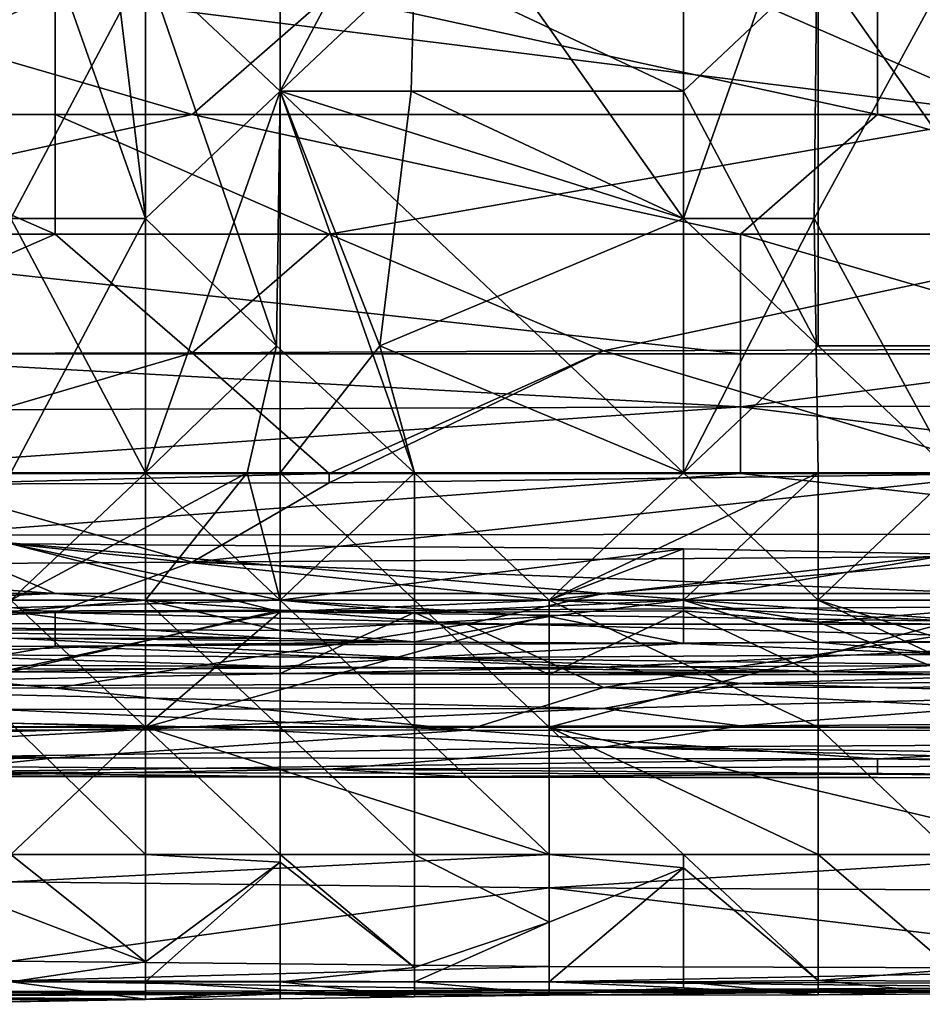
# Model space of a CAD drawing. Extents: x -1.1 to 1.1, y -0.36 to 0.36.
# Tile 38 of 256: x -0.8859 to -0.8564, y -0.3448 to -0.3127. Entities that reach past the tile are written whole.
import ezdxf

# ---------------------------------------------------------------- set-up
doc = ezdxf.new("R2010")
doc.units = 0

msp = doc.modelspace()

# ---------------------------------------------------------------- linework, layer by layer
for points in [[(-0.881755, -0.310901, 0.216204), (-0.877366, -0.315051, 0.217769), (-0.877366, -0.302601, 0.217575)], [(-0.872976, -0.306751, 0.218756), (-0.877366, -0.302601, 0.217575), (-0.877366, -0.315051, 0.217769)], [(-0.886145, -0.306751, 0.204596), (-0.882761, -0.310901, 0.206778), (-0.881755, -0.319201, 0.207494)], [(-0.881755, -0.319201, 0.207494), (-0.886145, -0.327502, 0.205019), (-0.886145, -0.306751, 0.204596)], [(-0.881755, -0.310901, 0.207298), (-0.877366, -0.306751, 0.209131), (-0.877366, -0.315051, 0.209178)], [(-0.877366, -0.306751, 0.209131), (-0.872976, -0.310901, 0.210493), (-0.877366, -0.315051, 0.209178)], [(-0.877366, -0.315051, 0.217769), (-0.864197, -0.319201, 0.220941), (-0.872976, -0.306751, 0.218756)], [(-0.864197, -0.315051, 0.212901), (-0.872976, -0.310901, 0.210493), (-0.864197, -0.306751, 0.212917)], [(-0.864197, -0.319201, 0.220941), (-0.859807, -0.306751, 0.2217), (-0.872976, -0.306751, 0.218756)], [(-0.864197, -0.306751, 0.212917), (-0.859807, -0.310901, 0.213852), (-0.864197, -0.315051, 0.212901)], [(-0.859807, -0.306751, 0.2217), (-0.864197, -0.319201, 0.220941), (-0.859941, -0.319201, 0.221806)], [(-0.859941, -0.319201, 0.221806), (-0.855417, -0.310901, 0.222511), (-0.859807, -0.306751, 0.2217)], [(-0.886145, -0.319201, 0.214629), (-0.881755, -0.310901, 0.216204), (-0.886145, -0.310901, 0.214207)], [(-0.886145, -0.319201, 0.214629), (-0.881755, -0.319201, 0.21658), (-0.881755, -0.310901, 0.216204)], [(-0.881755, -0.319201, 0.207494), (-0.882761, -0.310901, 0.206778), (-0.881755, -0.310901, 0.207298)], [(-0.881755, -0.319201, 0.207494), (-0.881755, -0.310901, 0.207298), (-0.877366, -0.315051, 0.209178)], [(-0.877366, -0.315051, 0.217769), (-0.881755, -0.310901, 0.216204), (-0.877476, -0.323351, 0.218049)], [(-0.881755, -0.310901, 0.216204), (-0.881755, -0.319201, 0.21658), (-0.877476, -0.323351, 0.218049)], [(-0.873089, -0.315051, 0.210535), (-0.877366, -0.315051, 0.209178), (-0.872976, -0.310901, 0.210493)], [(-0.872976, -0.310901, 0.210493), (-0.864197, -0.315051, 0.212901), (-0.873089, -0.315051, 0.210535)], [(-0.864197, -0.315051, 0.212901), (-0.859807, -0.310901, 0.213852), (-0.859807, -0.323351, 0.214034)], [(-0.859941, -0.319201, 0.221806), (-0.855417, -0.327502, 0.222691), (-0.855417, -0.310901, 0.222511)], [(-0.859807, -0.310901, 0.213852), (-0.851028, -0.323351, 0.215517), (-0.859807, -0.323351, 0.214034)], [(-0.851028, -0.323351, 0.215517), (-0.859807, -0.310901, 0.213852), (-0.851028, -0.310901, 0.21544)], [(-0.893641, -0.315807, 0.265201), (-0.911525, -0.311901, 0.264813), (-0.884699, -0.311901, 0.264825)], [(-0.898112, -0.315807, 0.379827), (-0.880228, -0.315807, 0.37968), (-0.893641, -0.311901, 0.381381)], [(-0.893641, -0.311901, 0.381381), (-0.880228, -0.315807, 0.37968), (-0.875757, -0.311901, 0.381267)], [(-0.884699, -0.311901, 0.264825), (-0.884699, -0.315807, 0.265225), (-0.893641, -0.315807, 0.265201)], [(-0.862343, -0.311901, 0.264771), (-0.853401, -0.315807, 0.265193), (-0.884699, -0.311901, 0.264825)], [(-0.853401, -0.315807, 0.265193), (-0.884699, -0.315807, 0.265225), (-0.884699, -0.311901, 0.264825)], [(-0.880228, -0.315807, 0.37968), (-0.857872, -0.315807, 0.379542), (-0.875757, -0.311901, 0.381267)], [(-0.857872, -0.315807, 0.379542), (-0.857872, -0.311901, 0.381109), (-0.875757, -0.311901, 0.381267)], [(-0.862343, -0.311901, 0.264771), (-0.835517, -0.311901, 0.264736), (-0.853401, -0.315807, 0.265193)], [(-0.839988, -0.315807, 0.379359), (-0.831046, -0.311901, 0.380858), (-0.857872, -0.311901, 0.381109)], [(-0.839988, -0.315807, 0.379359), (-0.857872, -0.311901, 0.381109), (-0.857872, -0.315807, 0.379542)], [(-0.881755, -0.319201, 0.207494), (-0.877366, -0.315051, 0.209178), (-0.881755, -0.327502, 0.207734)], [(-0.877366, -0.315051, 0.209178), (-0.877366, -0.327502, 0.209637), (-0.881755, -0.327502, 0.207734)], [(-0.877476, -0.323351, 0.218049), (-0.872976, -0.327502, 0.219153), (-0.877366, -0.315051, 0.217769)], [(-0.864197, -0.319201, 0.220941), (-0.877366, -0.315051, 0.217769), (-0.864197, -0.327502, 0.221153)], [(-0.874112, -0.323351, 0.210535), (-0.877366, -0.315051, 0.209178), (-0.873089, -0.315051, 0.210535)], [(-0.864197, -0.327502, 0.221153), (-0.877366, -0.315051, 0.217769), (-0.872976, -0.327502, 0.219153)], [(-0.874112, -0.323351, 0.210535), (-0.877366, -0.327502, 0.209637), (-0.877366, -0.315051, 0.209178)], [(-0.874112, -0.323351, 0.210535), (-0.873089, -0.315051, 0.210535), (-0.864197, -0.319201, 0.212967)], [(-0.873089, -0.315051, 0.210535), (-0.864197, -0.315051, 0.212901), (-0.864197, -0.319201, 0.212967)], [(-0.859807, -0.323351, 0.214034), (-0.864197, -0.319201, 0.212967), (-0.864197, -0.315051, 0.212901)], [(-0.893641, -0.315807, 0.265201), (-0.884699, -0.319713, 0.266297), (-0.915996, -0.319713, 0.266253)], [(-0.880228, -0.315807, 0.37968), (-0.898112, -0.319713, 0.377848), (-0.862343, -0.319713, 0.377608)], [(-0.880228, -0.315807, 0.37968), (-0.898112, -0.315807, 0.379827), (-0.898112, -0.319713, 0.377848)], [(-0.893641, -0.315807, 0.265201), (-0.884699, -0.315807, 0.265225), (-0.884699, -0.319713, 0.266297)], [(-0.884699, -0.315807, 0.265225), (-0.853401, -0.315807, 0.265193), (-0.875757, -0.319713, 0.266323)], [(-0.875757, -0.319713, 0.266323), (-0.884699, -0.319713, 0.266297), (-0.884699, -0.315807, 0.265225)], [(-0.862343, -0.319713, 0.377608), (-0.857872, -0.315807, 0.379542), (-0.880228, -0.315807, 0.37968)], [(-0.853401, -0.315807, 0.265193), (-0.84893, -0.319713, 0.266345), (-0.875757, -0.319713, 0.266323)], [(-0.844459, -0.319713, 0.3775), (-0.857872, -0.315807, 0.379542), (-0.862343, -0.319713, 0.377608)], [(-0.844459, -0.319713, 0.3775), (-0.839988, -0.315807, 0.379359), (-0.857872, -0.315807, 0.379542)], [(-0.881755, -0.319201, 0.21658), (-0.886145, -0.319201, 0.214629), (-0.881755, -0.327502, 0.217224)], [(-0.881755, -0.319201, 0.207494), (-0.881755, -0.327502, 0.207734), (-0.886145, -0.327502, 0.205019)], [(-0.886145, -0.327502, 0.215401), (-0.881755, -0.327502, 0.217224), (-0.886145, -0.319201, 0.214629)], [(-0.877476, -0.323351, 0.218049), (-0.881755, -0.319201, 0.21658), (-0.881755, -0.327502, 0.217224)], [(-0.864197, -0.327502, 0.213091), (-0.874112, -0.323351, 0.210535), (-0.864197, -0.319201, 0.212967)], [(-0.859941, -0.319201, 0.221806), (-0.864197, -0.319201, 0.220941), (-0.864197, -0.327502, 0.221153)], [(-0.864197, -0.319201, 0.212967), (-0.859807, -0.323351, 0.214034), (-0.864197, -0.327502, 0.213091)], [(-0.864197, -0.327502, 0.221153), (-0.859807, -0.327502, 0.221998), (-0.859941, -0.319201, 0.221806)], [(-0.859941, -0.319201, 0.221806), (-0.859807, -0.327502, 0.221998), (-0.855417, -0.327502, 0.222691)], [(-0.915996, -0.319713, 0.266253), (-0.884699, -0.319713, 0.266297), (-0.893641, -0.32362, 0.268356)], [(-0.898112, -0.319713, 0.377848), (-0.862343, -0.32362, 0.375149), (-0.862343, -0.319713, 0.377608)], [(-0.898112, -0.319713, 0.377848), (-0.893641, -0.32362, 0.375278), (-0.862343, -0.32362, 0.375149)], [(-0.884699, -0.319713, 0.266297), (-0.880228, -0.323585, 0.268362), (-0.893641, -0.32362, 0.268356)], [(-0.875757, -0.319713, 0.266323), (-0.880228, -0.323585, 0.268362), (-0.884699, -0.319713, 0.266297)], [(-0.875757, -0.319713, 0.266323), (-0.866815, -0.32352, 0.268362), (-0.880228, -0.323585, 0.268362)], [(-0.84893, -0.319713, 0.266345), (-0.866815, -0.32352, 0.268362), (-0.875757, -0.319713, 0.266323)], [(-0.84893, -0.319713, 0.266345), (-0.84893, -0.323453, 0.268362), (-0.866815, -0.32352, 0.268362)], [(-0.862343, -0.319713, 0.377608), (-0.84893, -0.32362, 0.375121), (-0.844459, -0.319713, 0.3775)], [(-0.862343, -0.319713, 0.377608), (-0.862343, -0.32362, 0.375149), (-0.84893, -0.32362, 0.375121)], [(-0.878437, -0.327502, 0.218049), (-0.877476, -0.323351, 0.218049), (-0.881755, -0.327502, 0.217224)], [(-0.878437, -0.327502, 0.218049), (-0.872976, -0.327502, 0.219153), (-0.877476, -0.323351, 0.218049)], [(-0.872976, -0.327502, 0.210884), (-0.877366, -0.327502, 0.209637), (-0.874112, -0.323351, 0.210535)], [(-0.874112, -0.323351, 0.210535), (-0.864197, -0.327502, 0.213091), (-0.872976, -0.327502, 0.210884)], [(-0.866815, -0.32352, 0.268362), (-0.84893, -0.323453, 0.268362), (-0.853401, -0.327526, 0.272145)], [(-0.864197, -0.327502, 0.213091), (-0.859807, -0.323351, 0.214034), (-0.855417, -0.327502, 0.214797)], [(-0.855417, -0.327502, 0.214797), (-0.859807, -0.323351, 0.214034), (-0.851028, -0.323351, 0.215517)], [(-0.880228, -0.323585, 0.268362), (-0.875757, -0.327526, 0.271926), (-0.893641, -0.327526, 0.271852)], [(-0.880228, -0.323585, 0.268362), (-0.893641, -0.327526, 0.271852), (-0.893641, -0.32362, 0.268356)], [(-0.862343, -0.325343, 0.373831), (-0.862343, -0.32362, 0.375149), (-0.893641, -0.32362, 0.375278)], [(-0.862343, -0.325343, 0.373831), (-0.893641, -0.32362, 0.375278), (-0.893641, -0.325465, 0.373831)], [(-0.875757, -0.327526, 0.271926), (-0.880228, -0.323585, 0.268362), (-0.866815, -0.32352, 0.268362)], [(-0.866815, -0.32352, 0.268362), (-0.853401, -0.327526, 0.272145), (-0.875757, -0.327822, 0.272269)], [(-0.875757, -0.327822, 0.272269), (-0.875757, -0.327526, 0.271926), (-0.866815, -0.32352, 0.268362)], [(-0.84893, -0.32362, 0.375121), (-0.862343, -0.32362, 0.375149), (-0.862343, -0.325343, 0.373831)], [(-0.862343, -0.325343, 0.373831), (-0.835517, -0.325261, 0.373831), (-0.84893, -0.32362, 0.375121)], [(-0.862343, -0.327526, 0.371946), (-0.862343, -0.325343, 0.373831), (-0.893641, -0.327526, 0.371968)], [(-0.862343, -0.325343, 0.373831), (-0.893641, -0.325465, 0.373831), (-0.893641, -0.327526, 0.371968)], [(-0.835517, -0.325261, 0.373831), (-0.862343, -0.325343, 0.373831), (-0.844459, -0.327526, 0.371919)], [(-0.844459, -0.327526, 0.371919), (-0.862343, -0.325343, 0.373831), (-0.862343, -0.327526, 0.371946)], [(-0.88917, -0.327871, 0.272269), (-0.893641, -0.327526, 0.271852), (-0.875757, -0.327526, 0.271926)], [(-0.88917, -0.329532, 0.369925), (-0.862343, -0.327526, 0.371946), (-0.893641, -0.327526, 0.371968)], [(-0.88917, -0.327871, 0.272269), (-0.875757, -0.327526, 0.271926), (-0.875757, -0.327822, 0.272269)], [(-0.862343, -0.327526, 0.371946), (-0.88917, -0.329532, 0.369925), (-0.844459, -0.329486, 0.369925)], [(-0.886145, -0.327502, 0.215401), (-0.886145, -0.331652, 0.217413), (-0.881755, -0.327502, 0.217224)], [(-0.878437, -0.327502, 0.218049), (-0.881755, -0.327502, 0.217224), (-0.886145, -0.331652, 0.217413)], [(-0.886145, -0.331652, 0.217413), (-0.881755, -0.331652, 0.218919), (-0.878437, -0.327502, 0.218049)], [(-0.886145, -0.331652, 0.204727), (-0.881755, -0.327502, 0.207734), (-0.881755, -0.331652, 0.20733)], [(-0.886145, -0.331652, 0.204727), (-0.886145, -0.327502, 0.205019), (-0.881755, -0.327502, 0.207734)], [(-0.878437, -0.327502, 0.218049), (-0.881755, -0.331652, 0.218919), (-0.877366, -0.331652, 0.219938)], [(-0.877366, -0.331652, 0.209088), (-0.881755, -0.327502, 0.207734), (-0.877366, -0.327502, 0.209637)], [(-0.881755, -0.331652, 0.20733), (-0.881755, -0.327502, 0.207734), (-0.877366, -0.331652, 0.209088)], [(-0.844459, -0.330149, 0.276175), (-0.880228, -0.330414, 0.276175), (-0.853401, -0.327526, 0.272145)], [(-0.880228, -0.330414, 0.276175), (-0.875757, -0.327822, 0.272269), (-0.853401, -0.327526, 0.272145)], [(-0.878437, -0.327502, 0.218049), (-0.877366, -0.331652, 0.219938), (-0.872976, -0.327502, 0.219153)], [(-0.877366, -0.331652, 0.219938), (-0.868586, -0.331652, 0.221242), (-0.872976, -0.327502, 0.219153)], [(-0.877366, -0.327502, 0.209637), (-0.872976, -0.331652, 0.210494), (-0.877366, -0.331652, 0.209088)], [(-0.877366, -0.327502, 0.209637), (-0.872976, -0.327502, 0.210884), (-0.872976, -0.331652, 0.210494)], [(-0.872976, -0.327502, 0.219153), (-0.868586, -0.331652, 0.221242), (-0.864197, -0.327502, 0.221153)], [(-0.872976, -0.327502, 0.210884), (-0.864197, -0.327502, 0.213091), (-0.868586, -0.331652, 0.211433)], [(-0.872976, -0.327502, 0.210884), (-0.868586, -0.331652, 0.211433), (-0.872976, -0.331652, 0.210494)], [(-0.868586, -0.331652, 0.211433), (-0.864197, -0.327502, 0.213091), (-0.859807, -0.331652, 0.213518)], [(-0.859807, -0.327502, 0.221998), (-0.864197, -0.327502, 0.221153), (-0.868586, -0.331652, 0.221242)], [(-0.868586, -0.331652, 0.221242), (-0.864197, -0.331652, 0.22201), (-0.859807, -0.327502, 0.221998)], [(-0.859807, -0.331652, 0.213518), (-0.864197, -0.327502, 0.213091), (-0.855417, -0.327502, 0.214797)], [(-0.864197, -0.331652, 0.22201), (-0.859807, -0.331652, 0.223114), (-0.859807, -0.327502, 0.221998)], [(-0.862343, -0.327526, 0.371946), (-0.844459, -0.329486, 0.369925), (-0.844459, -0.327526, 0.371919)], [(-0.859807, -0.331652, 0.223114), (-0.851028, -0.331652, 0.224037), (-0.855417, -0.327502, 0.222691)], [(-0.855417, -0.327502, 0.222691), (-0.859807, -0.327502, 0.221998), (-0.859807, -0.331652, 0.223114)], [(-0.859807, -0.331652, 0.213518), (-0.855417, -0.327502, 0.214797), (-0.855751, -0.331652, 0.214292)], [(-0.898112, -0.330518, 0.276175), (-0.88917, -0.327871, 0.272269), (-0.880228, -0.330414, 0.276175)], [(-0.88917, -0.327871, 0.272269), (-0.875757, -0.327822, 0.272269), (-0.880228, -0.330414, 0.276175)], [(-0.929409, -0.331432, 0.36747), (-0.884699, -0.331432, 0.367481), (-0.911525, -0.329512, 0.369925)], [(-0.88917, -0.329532, 0.369925), (-0.911525, -0.329512, 0.369925), (-0.884699, -0.331432, 0.367481)], [(-0.866815, -0.331432, 0.367524), (-0.844459, -0.329486, 0.369925), (-0.88917, -0.329532, 0.369925)], [(-0.884699, -0.331432, 0.367481), (-0.866815, -0.331432, 0.367524), (-0.88917, -0.329532, 0.369925)], [(-0.866815, -0.331432, 0.367524), (-0.844459, -0.331432, 0.367485), (-0.844459, -0.329486, 0.369925)], [(-0.886145, -0.329816, 0.266891), (-0.894924, -0.335802, 0.272259), (-0.877366, -0.332031, 0.270649)], [(-0.877366, -0.331652, 0.263407), (-0.890535, -0.331652, 0.263499), (-0.886145, -0.329816, 0.266891)], [(-0.886145, -0.329816, 0.266891), (-0.868586, -0.331652, 0.270188), (-0.864197, -0.329978, 0.266891)], [(-0.877366, -0.331652, 0.263407), (-0.886145, -0.329816, 0.266891), (-0.864197, -0.329978, 0.266891)], [(-0.886145, -0.329816, 0.266891), (-0.877366, -0.332031, 0.270649), (-0.868586, -0.331652, 0.270188)], [(-0.880228, -0.330414, 0.276175), (-0.844459, -0.330149, 0.276175), (-0.844459, -0.331818, 0.280081)], [(-0.877366, -0.331652, 0.263407), (-0.864197, -0.329978, 0.266891), (-0.864197, -0.331652, 0.263427)], [(-0.855417, -0.330149, 0.266891), (-0.864197, -0.329978, 0.266891), (-0.868586, -0.331652, 0.270188)], [(-0.855417, -0.330149, 0.266891), (-0.868586, -0.331652, 0.270188), (-0.851028, -0.331652, 0.269703)], [(-0.864197, -0.331652, 0.263427), (-0.864197, -0.329978, 0.266891), (-0.855417, -0.330149, 0.266891)], [(-0.864197, -0.331652, 0.263427), (-0.855417, -0.330149, 0.266891), (-0.851028, -0.331652, 0.264053)], [(-0.898112, -0.330518, 0.276175), (-0.884699, -0.332058, 0.280081), (-0.911525, -0.332164, 0.280081)], [(-0.884699, -0.332058, 0.280081), (-0.898112, -0.330518, 0.276175), (-0.880228, -0.330414, 0.276175)], [(-0.844459, -0.331818, 0.280081), (-0.884699, -0.332058, 0.280081), (-0.880228, -0.330414, 0.276175)], [(-0.907054, -0.332393, 0.366019), (-0.884699, -0.331432, 0.367481), (-0.929409, -0.331432, 0.36747)], [(-0.884699, -0.331432, 0.367481), (-0.907054, -0.332393, 0.366019), (-0.871286, -0.332434, 0.366019)], [(-0.871286, -0.332434, 0.366019), (-0.866815, -0.331432, 0.367524), (-0.884699, -0.331432, 0.367481)], [(-0.866815, -0.331432, 0.367524), (-0.871286, -0.332434, 0.366019), (-0.853401, -0.332442, 0.366019)], [(-0.853401, -0.332442, 0.366019), (-0.844459, -0.331432, 0.367485), (-0.866815, -0.331432, 0.367524)], [(-0.877366, -0.331652, 0.263407), (-0.890535, -0.332026, 0.263134), (-0.890535, -0.331652, 0.263499)], [(-0.877366, -0.331652, 0.263407), (-0.877366, -0.331975, 0.263134), (-0.890535, -0.332026, 0.263134)], [(-0.886145, -0.332021, 0.218049), (-0.881755, -0.332619, 0.221806), (-0.881755, -0.331652, 0.218919)], [(-0.881755, -0.331652, 0.218919), (-0.886145, -0.331652, 0.217413), (-0.886145, -0.332021, 0.218049)], [(-0.881755, -0.335802, 0.205451), (-0.886145, -0.335669, 0.20302), (-0.886145, -0.331652, 0.204727)], [(-0.886145, -0.331652, 0.204727), (-0.881755, -0.331652, 0.20733), (-0.881755, -0.335802, 0.205451)], [(-0.84893, -0.332968, 0.283987), (-0.884699, -0.332058, 0.280081), (-0.844459, -0.331818, 0.280081)], [(-0.881755, -0.331652, 0.218919), (-0.877366, -0.332644, 0.221806), (-0.877366, -0.331652, 0.219938)], [(-0.881755, -0.331652, 0.218919), (-0.881755, -0.332619, 0.221806), (-0.877366, -0.332644, 0.221806)], [(-0.881755, -0.331652, 0.20733), (-0.877366, -0.331652, 0.209088), (-0.877366, -0.335802, 0.207174)], [(-0.877366, -0.335802, 0.207174), (-0.881755, -0.335802, 0.205451), (-0.881755, -0.331652, 0.20733)], [(-0.868586, -0.332143, 0.270649), (-0.868586, -0.331652, 0.270188), (-0.877366, -0.332031, 0.270649)], [(-0.872976, -0.332054, 0.263134), (-0.877366, -0.331975, 0.263134), (-0.877366, -0.331652, 0.263407)], [(-0.877366, -0.331652, 0.209088), (-0.872976, -0.331652, 0.210494), (-0.872976, -0.335802, 0.208671)], [(-0.872976, -0.335802, 0.208671), (-0.877366, -0.335802, 0.207174), (-0.877366, -0.331652, 0.209088)], [(-0.877366, -0.331652, 0.263407), (-0.864197, -0.331652, 0.263427), (-0.872976, -0.332054, 0.263134)], [(-0.868586, -0.332182, 0.221806), (-0.868586, -0.331652, 0.221242), (-0.877366, -0.331652, 0.219938)], [(-0.877366, -0.331652, 0.219938), (-0.877366, -0.332644, 0.221806), (-0.868586, -0.332182, 0.221806)], [(-0.872976, -0.335802, 0.208671), (-0.872976, -0.331652, 0.210494), (-0.868586, -0.335802, 0.209864)], [(-0.868586, -0.331652, 0.211433), (-0.868586, -0.335802, 0.209864), (-0.872976, -0.331652, 0.210494)], [(-0.864197, -0.331652, 0.263427), (-0.864197, -0.331999, 0.263134), (-0.872976, -0.332054, 0.263134)], [(-0.868586, -0.332182, 0.221806), (-0.864197, -0.333067, 0.225563), (-0.864197, -0.331652, 0.22201)], [(-0.864197, -0.331652, 0.22201), (-0.868586, -0.331652, 0.221242), (-0.868586, -0.332182, 0.221806)], [(-0.855417, -0.332343, 0.270649), (-0.851028, -0.331652, 0.269703), (-0.868586, -0.331652, 0.270188)], [(-0.855417, -0.332343, 0.270649), (-0.868586, -0.331652, 0.270188), (-0.868586, -0.332143, 0.270649)], [(-0.859807, -0.331652, 0.213518), (-0.859807, -0.335802, 0.211597), (-0.868586, -0.331652, 0.211433)], [(-0.859807, -0.335802, 0.211597), (-0.868586, -0.335802, 0.209864), (-0.868586, -0.331652, 0.211433)], [(-0.859807, -0.332375, 0.263134), (-0.864197, -0.331999, 0.263134), (-0.864197, -0.331652, 0.263427)], [(-0.864197, -0.331652, 0.22201), (-0.859807, -0.333028, 0.225563), (-0.859807, -0.331652, 0.223114)], [(-0.864197, -0.331652, 0.22201), (-0.864197, -0.333067, 0.225563), (-0.859807, -0.333028, 0.225563)], [(-0.864197, -0.331652, 0.263427), (-0.851028, -0.331652, 0.264053), (-0.859807, -0.332375, 0.263134)], [(-0.859807, -0.331652, 0.223114), (-0.859807, -0.333028, 0.225563), (-0.855417, -0.333031, 0.225563)], [(-0.859807, -0.335802, 0.211597), (-0.859807, -0.331652, 0.213518), (-0.851028, -0.335802, 0.213177)], [(-0.855751, -0.331652, 0.214292), (-0.851028, -0.335802, 0.213177), (-0.859807, -0.331652, 0.213518)], [(-0.851028, -0.331652, 0.224037), (-0.859807, -0.331652, 0.223114), (-0.855417, -0.333031, 0.225563)], [(-0.859807, -0.332375, 0.263134), (-0.851028, -0.331652, 0.264053), (-0.851028, -0.332508, 0.263134)], [(-0.911525, -0.333234, 0.283987), (-0.884699, -0.332058, 0.280081), (-0.884699, -0.333153, 0.283987)], [(-0.911525, -0.333234, 0.283987), (-0.911525, -0.332164, 0.280081), (-0.884699, -0.332058, 0.280081)], [(-0.894924, -0.335802, 0.272259), (-0.881755, -0.335802, 0.272287), (-0.877366, -0.332031, 0.270649)], [(-0.886145, -0.333993, 0.259377), (-0.890535, -0.332026, 0.263134), (-0.877366, -0.331975, 0.263134)], [(-0.886145, -0.332021, 0.218049), (-0.890535, -0.332527, 0.221806), (-0.881755, -0.332619, 0.221806)], [(-0.877366, -0.331975, 0.263134), (-0.877366, -0.334047, 0.259377), (-0.886145, -0.333993, 0.259377)], [(-0.884699, -0.333153, 0.283987), (-0.884699, -0.332058, 0.280081), (-0.84893, -0.332968, 0.283987)], [(-0.868586, -0.332143, 0.270649), (-0.877366, -0.332031, 0.270649), (-0.881755, -0.335802, 0.272287)], [(-0.868586, -0.335802, 0.27229), (-0.868586, -0.332143, 0.270649), (-0.881755, -0.335802, 0.272287)], [(-0.872976, -0.332054, 0.263134), (-0.877366, -0.334047, 0.259377), (-0.877366, -0.331975, 0.263134)], [(-0.877366, -0.334047, 0.259377), (-0.872976, -0.332054, 0.263134), (-0.868586, -0.334084, 0.259377)], [(-0.868586, -0.332182, 0.221806), (-0.877366, -0.332644, 0.221806), (-0.872976, -0.333013, 0.225563)], [(-0.864197, -0.331999, 0.263134), (-0.868586, -0.334084, 0.259377), (-0.872976, -0.332054, 0.263134)], [(-0.868586, -0.332182, 0.221806), (-0.872976, -0.333013, 0.225563), (-0.864197, -0.333067, 0.225563)], [(-0.868586, -0.334084, 0.259377), (-0.864197, -0.331999, 0.263134), (-0.859807, -0.334087, 0.259377)], [(-0.868586, -0.332143, 0.270649), (-0.868586, -0.335802, 0.27229), (-0.855417, -0.332343, 0.270649)], [(-0.859807, -0.332375, 0.263134), (-0.859807, -0.334087, 0.259377), (-0.864197, -0.331999, 0.263134)], [(-0.871286, -0.332434, 0.366019), (-0.907054, -0.332393, 0.366019), (-0.884699, -0.334523, 0.362112)], [(-0.907054, -0.332393, 0.366019), (-0.902583, -0.334509, 0.362112), (-0.884699, -0.334523, 0.362112)], [(-0.866815, -0.334505, 0.362112), (-0.871286, -0.332434, 0.366019), (-0.884699, -0.334523, 0.362112)], [(-0.871286, -0.332434, 0.366019), (-0.866815, -0.334505, 0.362112), (-0.853401, -0.332442, 0.366019)], [(-0.851028, -0.335802, 0.27238), (-0.855417, -0.332343, 0.270649), (-0.868586, -0.335802, 0.27229)], [(-0.866815, -0.334505, 0.362112), (-0.835517, -0.334467, 0.362112), (-0.853401, -0.332442, 0.366019)], [(-0.859807, -0.334087, 0.259377), (-0.859807, -0.332375, 0.263134), (-0.855417, -0.334066, 0.259377)], [(-0.855417, -0.334066, 0.259377), (-0.859807, -0.332375, 0.263134), (-0.851028, -0.332508, 0.263134)], [(-0.890535, -0.332527, 0.221806), (-0.890535, -0.332645, 0.225563), (-0.881755, -0.332619, 0.221806)], [(-0.881755, -0.332619, 0.221806), (-0.890535, -0.332645, 0.225563), (-0.877366, -0.332903, 0.225563)], [(-0.877366, -0.332903, 0.225563), (-0.890535, -0.332645, 0.225563), (-0.886145, -0.332895, 0.233077)], [(-0.877366, -0.332903, 0.225563), (-0.877366, -0.332644, 0.221806), (-0.881755, -0.332619, 0.221806)], [(-0.877366, -0.332644, 0.221806), (-0.877366, -0.332903, 0.225563), (-0.872976, -0.333013, 0.225563)], [(-0.88917, -0.333916, 0.287894), (-0.911525, -0.333234, 0.283987), (-0.884699, -0.333153, 0.283987)], [(-0.886145, -0.332895, 0.233077), (-0.890535, -0.333418, 0.248106), (-0.881755, -0.333115, 0.236834)], [(-0.881755, -0.333115, 0.236834), (-0.890535, -0.333418, 0.248106), (-0.872976, -0.333533, 0.240592)], [(-0.88917, -0.333916, 0.287894), (-0.884699, -0.333153, 0.283987), (-0.866815, -0.33384, 0.287894)], [(-0.881755, -0.333115, 0.236834), (-0.872976, -0.333013, 0.225563), (-0.886145, -0.332895, 0.233077)], [(-0.877366, -0.332903, 0.225563), (-0.886145, -0.332895, 0.233077), (-0.872976, -0.333013, 0.225563)], [(-0.866815, -0.33384, 0.287894), (-0.884699, -0.333153, 0.283987), (-0.84893, -0.332968, 0.283987)], [(-0.872976, -0.333013, 0.225563), (-0.881755, -0.333115, 0.236834), (-0.864197, -0.333067, 0.225563)], [(-0.872976, -0.333533, 0.240592), (-0.864197, -0.333067, 0.225563), (-0.881755, -0.333115, 0.236834)], [(-0.855417, -0.333424, 0.22932), (-0.864197, -0.333067, 0.225563), (-0.872976, -0.333533, 0.240592)], [(-0.839988, -0.333722, 0.287894), (-0.866815, -0.33384, 0.287894), (-0.84893, -0.332968, 0.283987)], [(-0.859807, -0.333028, 0.225563), (-0.864197, -0.333067, 0.225563), (-0.855417, -0.333424, 0.22932)], [(-0.859807, -0.333028, 0.225563), (-0.855417, -0.333424, 0.22932), (-0.855417, -0.333031, 0.225563)], [(-0.890535, -0.333418, 0.248106), (-0.894924, -0.333732, 0.25562), (-0.877366, -0.333822, 0.251863)], [(-0.877366, -0.333822, 0.251863), (-0.872976, -0.333533, 0.240592), (-0.890535, -0.333418, 0.248106)], [(-0.872976, -0.333533, 0.240592), (-0.855417, -0.333753, 0.236834), (-0.855417, -0.333424, 0.22932)], [(-0.894924, -0.333732, 0.25562), (-0.886145, -0.333993, 0.259377), (-0.877366, -0.333822, 0.251863)], [(-0.872976, -0.333533, 0.240592), (-0.877366, -0.333822, 0.251863), (-0.859807, -0.333979, 0.248106)], [(-0.859807, -0.333979, 0.248106), (-0.855417, -0.333753, 0.236834), (-0.872976, -0.333533, 0.240592)], [(-0.862343, -0.334374, 0.2918), (-0.866815, -0.33384, 0.287894), (-0.839988, -0.333722, 0.287894)], [(-0.862343, -0.334374, 0.2918), (-0.839988, -0.333722, 0.287894), (-0.839988, -0.334282, 0.2918)], [(-0.855417, -0.333753, 0.236834), (-0.859807, -0.333979, 0.248106), (-0.846638, -0.334051, 0.244349)], [(-0.898112, -0.33447, 0.2918), (-0.866815, -0.33384, 0.287894), (-0.862343, -0.334374, 0.2918)], [(-0.88917, -0.333916, 0.287894), (-0.866815, -0.33384, 0.287894), (-0.898112, -0.33447, 0.2918)], [(-0.886145, -0.333993, 0.259377), (-0.877366, -0.334047, 0.259377), (-0.877366, -0.333822, 0.251863)], [(-0.859807, -0.333979, 0.248106), (-0.877366, -0.333822, 0.251863), (-0.877366, -0.334047, 0.259377)], [(-0.868586, -0.334084, 0.259377), (-0.859807, -0.333979, 0.248106), (-0.877366, -0.334047, 0.259377)], [(-0.859807, -0.333979, 0.248106), (-0.868586, -0.334084, 0.259377), (-0.855417, -0.33408, 0.251863)], [(-0.859807, -0.334087, 0.259377), (-0.855417, -0.33408, 0.251863), (-0.868586, -0.334084, 0.259377)], [(-0.846638, -0.334051, 0.244349), (-0.859807, -0.333979, 0.248106), (-0.855417, -0.33408, 0.251863)], [(-0.859807, -0.334087, 0.259377), (-0.855417, -0.334066, 0.259377), (-0.855417, -0.33408, 0.251863)], [(-0.862343, -0.334374, 0.2918), (-0.866815, -0.335185, 0.299612), (-0.898112, -0.33447, 0.2918)], [(-0.866815, -0.335185, 0.299612), (-0.862343, -0.334374, 0.2918), (-0.84893, -0.334746, 0.295706)], [(-0.84893, -0.334746, 0.295706), (-0.862343, -0.334374, 0.2918), (-0.839988, -0.334282, 0.2918)], [(-0.902583, -0.334509, 0.362112), (-0.911525, -0.335873, 0.358206), (-0.871286, -0.335894, 0.358206)], [(-0.866815, -0.335185, 0.299612), (-0.907054, -0.335257, 0.299612), (-0.898112, -0.33447, 0.2918)], [(-0.884699, -0.334523, 0.362112), (-0.902583, -0.334509, 0.362112), (-0.871286, -0.335894, 0.358206)], [(-0.866815, -0.334505, 0.362112), (-0.884699, -0.334523, 0.362112), (-0.871286, -0.335894, 0.358206)], [(-0.866815, -0.334505, 0.362112), (-0.871286, -0.335894, 0.358206), (-0.839988, -0.335903, 0.358206)], [(-0.835517, -0.334467, 0.362112), (-0.866815, -0.334505, 0.362112), (-0.839988, -0.335903, 0.358206)], [(-0.84893, -0.334746, 0.295706), (-0.862343, -0.335755, 0.307425), (-0.866815, -0.335185, 0.299612)], [(-0.862343, -0.335755, 0.307425), (-0.84893, -0.334746, 0.295706), (-0.80422, -0.335361, 0.303519)], [(-0.866815, -0.335185, 0.299612), (-0.880228, -0.335783, 0.307425), (-0.907054, -0.335257, 0.299612)], [(-0.902583, -0.335792, 0.307425), (-0.907054, -0.335257, 0.299612), (-0.880228, -0.335783, 0.307425)], [(-0.880228, -0.335783, 0.307425), (-0.866815, -0.335185, 0.299612), (-0.862343, -0.335755, 0.307425)], [(-0.80422, -0.335361, 0.303519), (-0.822104, -0.33621, 0.315237), (-0.862343, -0.335755, 0.307425)], [(-0.881755, -0.339952, 0.204596), (-0.886145, -0.335669, 0.20302), (-0.881755, -0.335802, 0.205451)], [(-0.886145, -0.335669, 0.20302), (-0.881755, -0.339952, 0.204596), (-0.886145, -0.339952, 0.2021)], [(-0.911525, -0.335873, 0.358206), (-0.942822, -0.336687, 0.3543), (-0.884699, -0.336797, 0.3543)], [(-0.884699, -0.336797, 0.3543), (-0.871286, -0.335894, 0.358206), (-0.911525, -0.335873, 0.358206)], [(-0.902583, -0.336985, 0.330862), (-0.880228, -0.335783, 0.307425), (-0.866815, -0.336445, 0.319144)], [(-0.898112, -0.336241, 0.315237), (-0.902583, -0.335792, 0.307425), (-0.880228, -0.335783, 0.307425)], [(-0.898112, -0.336241, 0.315237), (-0.880228, -0.335783, 0.307425), (-0.902583, -0.336985, 0.330862)], [(-0.894924, -0.335802, 0.272259), (-0.886145, -0.339952, 0.271317), (-0.881755, -0.335802, 0.272287)], [(-0.868586, -0.339952, 0.271452), (-0.881755, -0.335802, 0.272287), (-0.886145, -0.339952, 0.271317)], [(-0.871286, -0.335894, 0.358206), (-0.884699, -0.336797, 0.3543), (-0.857872, -0.336831, 0.3543)], [(-0.881755, -0.335802, 0.205451), (-0.877366, -0.339952, 0.206667), (-0.881755, -0.339952, 0.204596)], [(-0.877366, -0.339952, 0.206667), (-0.881755, -0.335802, 0.205451), (-0.877366, -0.335802, 0.207174)], [(-0.881755, -0.335802, 0.272287), (-0.868586, -0.339952, 0.271452), (-0.868586, -0.335802, 0.27229)], [(-0.880228, -0.335783, 0.307425), (-0.862343, -0.335755, 0.307425), (-0.866815, -0.336445, 0.319144)], [(-0.877366, -0.335802, 0.207174), (-0.872976, -0.339952, 0.208128), (-0.877366, -0.339952, 0.206667)], [(-0.877366, -0.335802, 0.207174), (-0.872976, -0.335802, 0.208671), (-0.872976, -0.339952, 0.208128)], [(-0.872976, -0.335802, 0.208671), (-0.868586, -0.335802, 0.209864), (-0.868586, -0.339952, 0.209379)], [(-0.872976, -0.339952, 0.208128), (-0.872976, -0.335802, 0.208671), (-0.868586, -0.339952, 0.209379)], [(-0.857872, -0.336831, 0.3543), (-0.839988, -0.335903, 0.358206), (-0.871286, -0.335894, 0.358206)], [(-0.868586, -0.335802, 0.27229), (-0.851028, -0.339952, 0.271533), (-0.851028, -0.335802, 0.27238)], [(-0.851028, -0.339952, 0.271533), (-0.868586, -0.335802, 0.27229), (-0.868586, -0.339952, 0.271452)], [(-0.868586, -0.335802, 0.209864), (-0.859807, -0.335802, 0.211597), (-0.859807, -0.339952, 0.211088)], [(-0.864197, -0.339952, 0.210346), (-0.868586, -0.335802, 0.209864), (-0.859807, -0.339952, 0.211088)], [(-0.868586, -0.335802, 0.209864), (-0.864197, -0.339952, 0.210346), (-0.868586, -0.339952, 0.209379)], [(-0.822104, -0.33621, 0.315237), (-0.866815, -0.336445, 0.319144), (-0.862343, -0.335755, 0.307425)], [(-0.859807, -0.335802, 0.211597), (-0.851028, -0.335802, 0.213177), (-0.855417, -0.339952, 0.211773)], [(-0.859807, -0.339952, 0.211088), (-0.859807, -0.335802, 0.211597), (-0.855417, -0.339952, 0.211773)], [(-0.839988, -0.335903, 0.358206), (-0.857872, -0.336831, 0.3543), (-0.808691, -0.336857, 0.3543)], [(-0.835517, -0.336845, 0.326956), (-0.866815, -0.336445, 0.319144), (-0.822104, -0.33621, 0.315237)], [(-0.911525, -0.337228, 0.350394), (-0.884699, -0.336797, 0.3543), (-0.942822, -0.336687, 0.3543)], [(-0.866815, -0.336445, 0.319144), (-0.875757, -0.337164, 0.334769), (-0.902583, -0.336985, 0.330862)], [(-0.875757, -0.337164, 0.334769), (-0.866815, -0.336445, 0.319144), (-0.844459, -0.337025, 0.330862)], [(-0.844459, -0.337025, 0.330862), (-0.866815, -0.336445, 0.319144), (-0.835517, -0.336845, 0.326956)], [(-0.911525, -0.337228, 0.350394), (-0.88917, -0.337262, 0.350394), (-0.884699, -0.336797, 0.3543)], [(-0.875757, -0.337164, 0.334769), (-0.88917, -0.337389, 0.342581), (-0.902583, -0.336985, 0.330862)], [(-0.857872, -0.336831, 0.3543), (-0.884699, -0.336797, 0.3543), (-0.88917, -0.337262, 0.350394)], [(-0.857872, -0.337326, 0.350394), (-0.857872, -0.336831, 0.3543), (-0.88917, -0.337262, 0.350394)], [(-0.808691, -0.336857, 0.3543), (-0.857872, -0.336831, 0.3543), (-0.826575, -0.337336, 0.350394)], [(-0.857872, -0.336831, 0.3543), (-0.857872, -0.337326, 0.350394), (-0.826575, -0.337336, 0.350394)], [(-0.907054, -0.33738, 0.346487), (-0.875757, -0.337434, 0.346487), (-0.88917, -0.337262, 0.350394)], [(-0.88917, -0.337389, 0.342581), (-0.875757, -0.337164, 0.334769), (-0.871286, -0.33742, 0.342581)], [(-0.875757, -0.337434, 0.346487), (-0.857872, -0.337326, 0.350394), (-0.88917, -0.337262, 0.350394)], [(-0.875757, -0.337164, 0.334769), (-0.844459, -0.337025, 0.330862), (-0.835517, -0.337478, 0.342581)], [(-0.871286, -0.33742, 0.342581), (-0.875757, -0.337164, 0.334769), (-0.835517, -0.337478, 0.342581)], [(-0.875757, -0.337434, 0.346487), (-0.844459, -0.337467, 0.346487), (-0.857872, -0.337326, 0.350394)], [(-0.844459, -0.337467, 0.346487), (-0.826575, -0.337336, 0.350394), (-0.857872, -0.337326, 0.350394)], [(-0.875757, -0.337434, 0.346487), (-0.907054, -0.33738, 0.346487), (-0.88917, -0.337389, 0.342581)], [(-0.875757, -0.337434, 0.346487), (-0.88917, -0.337389, 0.342581), (-0.871286, -0.33742, 0.342581)], [(-0.844459, -0.337467, 0.346487), (-0.875757, -0.337434, 0.346487), (-0.871286, -0.33742, 0.342581)], [(-0.871286, -0.33742, 0.342581), (-0.835517, -0.337478, 0.342581), (-0.844459, -0.337467, 0.346487)], [(-0.868586, -0.339952, 0.271452), (-0.886145, -0.339952, 0.271317), (-0.886145, -0.340843, 0.270649)], [(-0.868586, -0.341042, 0.270649), (-0.868586, -0.339952, 0.271452), (-0.886145, -0.340843, 0.270649)], [(-0.886145, -0.341767, 0.20302), (-0.886145, -0.339952, 0.2021), (-0.881755, -0.343458, 0.206778)], [(-0.881755, -0.339952, 0.204596), (-0.881755, -0.343458, 0.206778), (-0.886145, -0.339952, 0.2021)], [(-0.877366, -0.340207, 0.206778), (-0.881755, -0.339952, 0.204596), (-0.877366, -0.339952, 0.206667)], [(-0.877366, -0.340207, 0.206778), (-0.881755, -0.343458, 0.206778), (-0.881755, -0.339952, 0.204596)], [(-0.881755, -0.344102, 0.208085), (-0.881755, -0.343458, 0.206778), (-0.877366, -0.340207, 0.206778)], [(-0.877366, -0.340207, 0.206778), (-0.877366, -0.344102, 0.209965), (-0.881755, -0.344102, 0.208085)], [(-0.877366, -0.340207, 0.206778), (-0.877366, -0.339952, 0.206667), (-0.872976, -0.343643, 0.210535)], [(-0.872976, -0.339952, 0.208128), (-0.872976, -0.343643, 0.210535), (-0.877366, -0.339952, 0.206667)], [(-0.877366, -0.344102, 0.209965), (-0.877366, -0.340207, 0.206778), (-0.872976, -0.343643, 0.210535)], [(-0.868586, -0.339952, 0.209379), (-0.868586, -0.34216, 0.210535), (-0.872976, -0.339952, 0.208128)], [(-0.872976, -0.343643, 0.210535), (-0.872976, -0.339952, 0.208128), (-0.868586, -0.34216, 0.210535)], [(-0.864197, -0.339952, 0.210346), (-0.864197, -0.340386, 0.210535), (-0.868586, -0.339952, 0.209379)], [(-0.864197, -0.340386, 0.210535), (-0.868586, -0.34216, 0.210535), (-0.868586, -0.339952, 0.209379)], [(-0.851028, -0.339952, 0.271533), (-0.868586, -0.341042, 0.270649), (-0.846638, -0.341148, 0.270649)], [(-0.851028, -0.339952, 0.271533), (-0.868586, -0.339952, 0.271452), (-0.868586, -0.341042, 0.270649)], [(-0.864197, -0.340386, 0.210535), (-0.864197, -0.339952, 0.210346), (-0.859807, -0.344063, 0.214292)], [(-0.859807, -0.339952, 0.211088), (-0.859807, -0.344063, 0.214292), (-0.864197, -0.339952, 0.210346)], [(-0.855417, -0.339952, 0.211773), (-0.855417, -0.343709, 0.214292), (-0.859807, -0.339952, 0.211088)], [(-0.859807, -0.344063, 0.214292), (-0.859807, -0.339952, 0.211088), (-0.855417, -0.343709, 0.214292)], [(-0.868586, -0.344102, 0.213169), (-0.868586, -0.34216, 0.210535), (-0.864197, -0.340386, 0.210535)], [(-0.864197, -0.344102, 0.213874), (-0.868586, -0.344102, 0.213169), (-0.864197, -0.340386, 0.210535)], [(-0.864197, -0.344102, 0.213874), (-0.864197, -0.340386, 0.210535), (-0.859807, -0.344063, 0.214292)], [(-0.868586, -0.341042, 0.270649), (-0.886145, -0.340843, 0.270649), (-0.886145, -0.343429, 0.266891)], [(-0.886145, -0.343429, 0.266891), (-0.868586, -0.343602, 0.266891), (-0.868586, -0.341042, 0.270649)], [(-0.868586, -0.341042, 0.270649), (-0.846638, -0.343672, 0.266891), (-0.846638, -0.341148, 0.270649)], [(-0.868586, -0.341042, 0.270649), (-0.868586, -0.343602, 0.266891), (-0.846638, -0.343672, 0.266891)], [(-0.881755, -0.343458, 0.206778), (-0.886145, -0.344102, 0.205334), (-0.886145, -0.341767, 0.20302)], [(-0.868586, -0.34216, 0.210535), (-0.872976, -0.344102, 0.211812), (-0.872976, -0.343643, 0.210535)], [(-0.872976, -0.344102, 0.211812), (-0.868586, -0.34216, 0.210535), (-0.868586, -0.344102, 0.213169)], [(-0.886145, -0.343429, 0.266891), (-0.886145, -0.344078, 0.263134), (-0.868586, -0.343602, 0.266891)], [(-0.886145, -0.344102, 0.205334), (-0.881755, -0.343458, 0.206778), (-0.881755, -0.344102, 0.208085)], [(-0.868586, -0.344102, 0.263267), (-0.868586, -0.343602, 0.266891), (-0.886145, -0.344078, 0.263134)], [(-0.877366, -0.344102, 0.209965), (-0.872976, -0.343643, 0.210535), (-0.872976, -0.344102, 0.211812)], [(-0.868586, -0.343602, 0.266891), (-0.868586, -0.344102, 0.263267), (-0.846638, -0.343672, 0.266891)], [(-0.846638, -0.343672, 0.266891), (-0.868586, -0.344102, 0.263267), (-0.855417, -0.34415, 0.263134)], [(-0.855417, -0.343709, 0.214292), (-0.851028, -0.344102, 0.216251), (-0.859807, -0.344063, 0.214292)], [(-0.864197, -0.344102, 0.213874), (-0.859807, -0.344063, 0.214292), (-0.859807, -0.344529, 0.218049)], [(-0.855417, -0.344502, 0.218049), (-0.859807, -0.344063, 0.214292), (-0.851028, -0.344102, 0.216251)], [(-0.859807, -0.344529, 0.218049), (-0.859807, -0.344063, 0.214292), (-0.855417, -0.344502, 0.218049)], [(-0.886145, -0.344078, 0.263134), (-0.894924, -0.344447, 0.251863), (-0.868586, -0.344377, 0.25562)], [(-0.894924, -0.344447, 0.251863), (-0.877366, -0.344466, 0.248106), (-0.868586, -0.344377, 0.25562)], [(-0.886145, -0.344078, 0.263134), (-0.868586, -0.344377, 0.25562), (-0.868586, -0.344102, 0.263267)], [(-0.886145, -0.344625, 0.206778), (-0.886145, -0.344102, 0.205334), (-0.881755, -0.344678, 0.210535)], [(-0.886145, -0.344102, 0.205334), (-0.881755, -0.344102, 0.208085), (-0.881755, -0.344678, 0.210535)], [(-0.881755, -0.344102, 0.208085), (-0.877366, -0.344102, 0.209965), (-0.877366, -0.344371, 0.210535)], [(-0.881755, -0.344678, 0.210535), (-0.881755, -0.344102, 0.208085), (-0.877366, -0.344371, 0.210535)], [(-0.881755, -0.344679, 0.214292), (-0.877366, -0.344371, 0.210535), (-0.877366, -0.344665, 0.214292)], [(-0.881755, -0.344679, 0.214292), (-0.881755, -0.344678, 0.210535), (-0.877366, -0.344371, 0.210535)], [(-0.877366, -0.344371, 0.210535), (-0.877366, -0.344102, 0.209965), (-0.872976, -0.344601, 0.214292)], [(-0.872976, -0.344102, 0.211812), (-0.872976, -0.344601, 0.214292), (-0.877366, -0.344102, 0.209965)], [(-0.872976, -0.344601, 0.214292), (-0.877366, -0.344665, 0.214292), (-0.877366, -0.344371, 0.210535)], [(-0.877366, -0.344466, 0.248106), (-0.859807, -0.344449, 0.240592), (-0.868586, -0.344377, 0.25562)], [(-0.872976, -0.344102, 0.211812), (-0.868586, -0.344102, 0.213169), (-0.868586, -0.344498, 0.214292)], [(-0.872976, -0.344601, 0.214292), (-0.872976, -0.344102, 0.211812), (-0.868586, -0.344498, 0.214292)], [(-0.868586, -0.344102, 0.213169), (-0.864197, -0.344102, 0.213874), (-0.864197, -0.344303, 0.214292)], [(-0.868586, -0.344498, 0.214292), (-0.868586, -0.344102, 0.213169), (-0.864197, -0.344303, 0.214292)], [(-0.855417, -0.34415, 0.263134), (-0.868586, -0.344102, 0.263267), (-0.851028, -0.344291, 0.259377)], [(-0.851028, -0.344291, 0.259377), (-0.868586, -0.344102, 0.263267), (-0.868586, -0.344377, 0.25562)], [(-0.868586, -0.344377, 0.25562), (-0.851028, -0.344382, 0.251863), (-0.851028, -0.344291, 0.259377)], [(-0.868586, -0.344538, 0.218049), (-0.864197, -0.344303, 0.214292), (-0.859807, -0.344529, 0.218049)], [(-0.868586, -0.344538, 0.218049), (-0.868586, -0.344498, 0.214292), (-0.864197, -0.344303, 0.214292)], [(-0.868586, -0.344377, 0.25562), (-0.859807, -0.344449, 0.240592), (-0.851028, -0.344382, 0.251863)], [(-0.864197, -0.344303, 0.214292), (-0.864197, -0.344102, 0.213874), (-0.859807, -0.344529, 0.218049)], [(-0.851028, -0.344382, 0.251863), (-0.859807, -0.344449, 0.240592), (-0.842248, -0.344406, 0.22932)], [(-0.894924, -0.344447, 0.251863), (-0.894924, -0.344561, 0.244349), (-0.877366, -0.344466, 0.248106)], [(-0.877366, -0.344466, 0.248106), (-0.894924, -0.344561, 0.244349), (-0.877366, -0.344471, 0.233077)], [(-0.894924, -0.344561, 0.244349), (-0.894924, -0.344612, 0.22932), (-0.877366, -0.344471, 0.233077)], [(-0.877366, -0.344471, 0.233077), (-0.894924, -0.344612, 0.22932), (-0.877366, -0.344494, 0.225563)], [(-0.894924, -0.344612, 0.22932), (-0.881755, -0.344679, 0.214292), (-0.877366, -0.344494, 0.225563)], [(-0.894924, -0.344688, 0.221806), (-0.881755, -0.344679, 0.214292), (-0.894924, -0.344612, 0.22932)], [(-0.881755, -0.344679, 0.214292), (-0.894924, -0.344688, 0.221806), (-0.890535, -0.34484, 0.210535)], [(-0.890535, -0.34484, 0.210535), (-0.886145, -0.344625, 0.206778), (-0.881755, -0.344678, 0.210535)], [(-0.890535, -0.34484, 0.210535), (-0.881755, -0.344678, 0.210535), (-0.881755, -0.344679, 0.214292)], [(-0.881755, -0.344679, 0.214292), (-0.877366, -0.344665, 0.214292), (-0.877366, -0.344494, 0.225563)], [(-0.877366, -0.344471, 0.233077), (-0.877366, -0.344494, 0.225563), (-0.855417, -0.344401, 0.225563)], [(-0.855417, -0.344401, 0.225563), (-0.859807, -0.344449, 0.240592), (-0.877366, -0.344471, 0.233077)], [(-0.877366, -0.344494, 0.225563), (-0.868586, -0.344538, 0.218049), (-0.855417, -0.344401, 0.225563)], [(-0.877366, -0.344466, 0.248106), (-0.877366, -0.344471, 0.233077), (-0.859807, -0.344449, 0.240592)], [(-0.877366, -0.344494, 0.225563), (-0.872976, -0.344601, 0.214292), (-0.868586, -0.344538, 0.218049)], [(-0.872976, -0.344601, 0.214292), (-0.877366, -0.344494, 0.225563), (-0.877366, -0.344665, 0.214292)], [(-0.868586, -0.344538, 0.218049), (-0.872976, -0.344601, 0.214292), (-0.868586, -0.344498, 0.214292)], [(-0.868586, -0.344538, 0.218049), (-0.859807, -0.344529, 0.218049), (-0.855417, -0.344401, 0.225563)], [(-0.859807, -0.344529, 0.218049), (-0.855417, -0.344502, 0.218049), (-0.855417, -0.344401, 0.225563)], [(-0.859807, -0.344449, 0.240592), (-0.855417, -0.344401, 0.225563), (-0.846638, -0.344447, 0.225563)], [(-0.859807, -0.344449, 0.240592), (-0.846638, -0.344447, 0.225563), (-0.842248, -0.344406, 0.22932)]]:
    msp.add_3dface(points)

doc.saveas('drawing.dxf')
